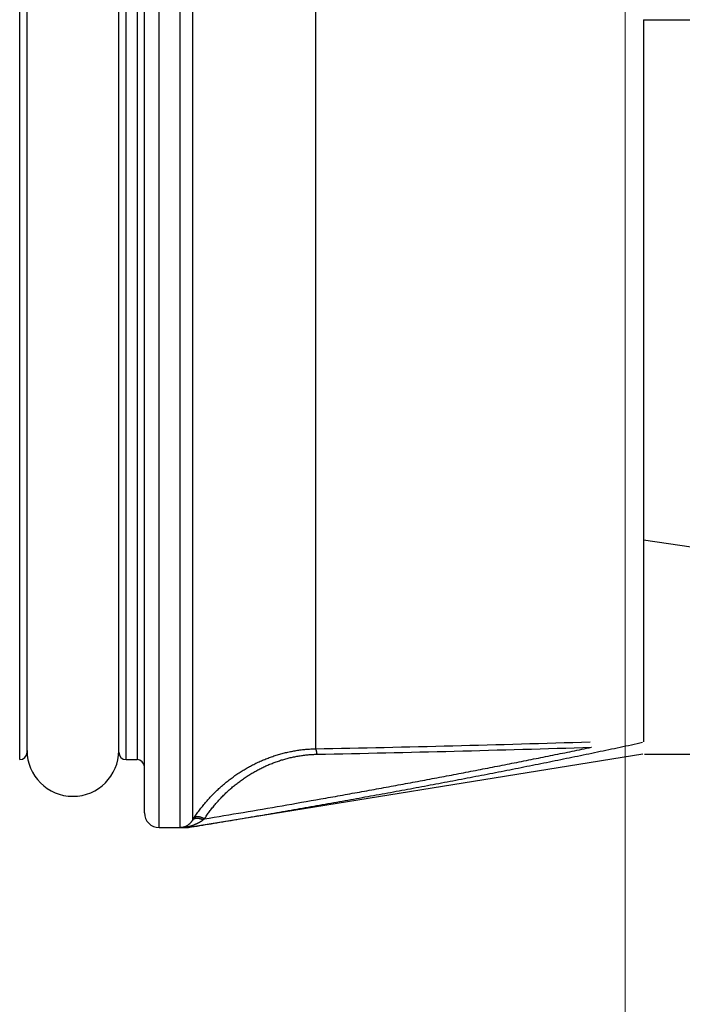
# Model space of a CAD drawing. Header units: millimetres. Extents: x 0 to 1300, y 0 to 891.
# Tile 83 of 124: x 331 to 349, y 434 to 461. Entities that reach past the tile are written whole.
import ezdxf

# ---------------------------------------------------------------- set-up
doc = ezdxf.new("R2010")
doc.units = ezdxf.units.MM
doc.header["$LTSCALE"] = 0.54643
doc.layers.add('NoLayerName_001', color=7, linetype='Continuous')
doc.layers.add('NoLayerName_003', color=7, linetype='Continuous')
doc.styles.get("Standard").update_dxf_attribs({"font": 'txt', "bigfont": 'extfont2'})
doc.dimstyles.get("Standard").update_dxf_attribs({"dimtxt": 2.5, "dimasz": 2.5, "dimexe": 1, "dimexo": 1, "dimtad": 1, "dimdec": 3, "dimzin": 0, "dimdsep": 46, "dimtxsty": 'Standard', "dimcen": 2.5, "dimadec": 3, "dimazin": 0, "dimtfac": 0.75, "dimtdec": 3, "dimtmove": 0, "dimatfit": 3, "dimfxl": 1, "dimarcsym": 0})

# ---------------------------------------------------------------- blocks, each defined once
blk = doc.blocks.new('_OPEN30')
at = {"color": 0, "linetype": 'ByBlock', "lineweight": -2}
for p, q in [((-1, 0.267949), (0, 0)), ((0, 0), (-1, -0.267949)), ((0, 0), (-1, 0))]:
    blk.add_line(p, q, dxfattribs=at)
blk = doc.blocks.new('*D141')
at = {"layer": 'Defpoints', "color": 0}
for p in [(407.535, 442.958), (316.535, 442.07), (316.535, 394.345)]:
    blk.add_point(p, dxfattribs=at)
at = {"layer": 'NoLayerName_001', "color": 0, "linetype": 'Continuous', "lineweight": 13}
for p, q in [((407.535, 439.958), (407.535, 391.345)), ((316.535, 439.07), (316.535, 391.345)), ((403.035, 394.345), (321.035, 394.345))]:
    blk.add_line(p, q, dxfattribs=at)
at = {"layer": 'NoLayerName_001', "color": 0, "lineweight": 13, "xscale": 4.5, "yscale": 4.5, "zscale": 4.5, "rotation": 180}
blk.add_blockref('_OPEN30', (316.535, 394.345), dxfattribs=at)
at = {"layer": 'NoLayerName_001', "color": 0, "lineweight": 13, "xscale": 4.5, "yscale": 4.5, "zscale": 4.5}
blk.add_blockref('_OPEN30', (407.535, 394.345), dxfattribs=at)
at = {"layer": 'NoLayerName_001', "color": 0, "lineweight": 13, "insert": (362.035, 402.705), "char_height": 10.5, "attachment_point": 5}
blk.add_mtext('\\W0.8000;91', dxfattribs=at)
blk = doc.blocks.new('*D142')
at = {"layer": 'Defpoints', "color": 0}
for p in [(347.035, 543.87), (519.535, 516.37), (347.035, 375.843)]:
    blk.add_point(p, dxfattribs=at)
at = {"layer": 'NoLayerName_001', "color": 0, "linetype": 'Continuous', "lineweight": 13}
for p, q in [((347.035, 540.87), (347.035, 372.843)), ((519.535, 513.37), (519.535, 372.843)), ((515.035, 375.843), (351.535, 375.843))]:
    blk.add_line(p, q, dxfattribs=at)
at = {"layer": 'NoLayerName_001', "color": 0, "lineweight": 13, "xscale": 4.5, "yscale": 4.5, "zscale": 4.5, "rotation": 180}
blk.add_blockref('_OPEN30', (347.035, 375.843), dxfattribs=at)
at = {"layer": 'NoLayerName_001', "color": 0, "lineweight": 13, "xscale": 4.5, "yscale": 4.5, "zscale": 4.5}
blk.add_blockref('_OPEN30', (519.535, 375.843), dxfattribs=at)
at = {"layer": 'NoLayerName_001', "color": 0, "lineweight": 13, "insert": (433.285, 385.138), "char_height": 10.5, "attachment_point": 5}
blk.add_mtext('\\W0.8000;１７３', dxfattribs=at)

msp = doc.modelspace()

# ---------------------------------------------------------------- linework, layer by layer
at = {"layer": 'NoLayerName_001', "color": 7, "linetype": 'Continuous', "lineweight": 25}
msp.add_arc((331.9845, 440.9696), 1.25, 180, 0, dxfattribs=at)
at = {"layer": 'NoLayerName_003', "color": 8, "linetype": 'Continuous', "lineweight": 25}
for p, q in [((334.3345, 438.8696), (334.3345, 482.8696)), ((334.9108, 438.8746), (334.9108, 482.8696)), ((335.2461, 482.6877), (335.2461, 439.0705)), ((330.5345, 440.7196), (330.5345, 481.0196)), ((333.4345, 440.7196), (333.4345, 481.0196)), ((333.7345, 481.0196), (333.7345, 440.7196)), ((338.5986, 480.8696), (338.5992, 441.0148))]:
    msp.add_line(p, q, dxfattribs=at)
at = {"layer": 'NoLayerName_003', "color": 7, "linetype": 'Continuous', "lineweight": 25}
for p, q in [((333.9345, 439.2696), (333.9345, 482.4696)), ((330.7345, 440.9196), (330.7345, 480.8196)), ((333.2345, 440.9196), (333.2345, 480.8196)), ((347.5345, 460.8696), (347.5345, 441.2061)), ((347.5345, 460.8696), (357.3941, 460.8696)), ((354.4511, 445.6853), (347.5345, 446.692)), ((347.5106, 440.8657), (335.1345, 438.8696)), ((347.5586, 440.8696), (405.9389, 440.8696)), ((333.4345, 440.7196), (333.7345, 440.7196)), ((334.3345, 438.8696), (335.1345, 438.8696)), ((335.1345, 438.8718), (335.1345, 438.8696))]:
    msp.add_line(p, q, dxfattribs=at)
at = {"layer": 'NoLayerName_003', "color": 8, "linetype": 'Continuous', "lineweight": 25}
for centre, radius, start, end in [((325.804, 1095.9752), 655.0854, 271.1191728, 271.7731912), ((325.8428, 1086.1733), 645.4344, 271.1359166, 271.7997683), ((339.4258, 433.8794), 6.4954, 126.42709, 126.85147)]:
    msp.add_arc(centre, radius, start, end, dxfattribs=at)
at = {"layer": 'NoLayerName_003', "color": 7, "linetype": 'Continuous', "lineweight": 25}
for centre, radius, start, end in [((330.5345, 440.9196), 0.2, 270, 0), ((333.4345, 440.9196), 0.2, 180, 270), ((333.7345, 440.5196), 0.2, 0, 90), ((334.3345, 439.2696), 0.4, 180, 270), ((338.4401, 437.0561), 3.7762, 146.79099, 147.76129)]:
    msp.add_arc(centre, radius, start, end, dxfattribs=at)
at = {"layer": 'NoLayerName_003', "color": 8, "linetype": 'Continuous', "lineweight": 25}
for points, knots in [([(335.1345, 438.8718), (335.3416, 438.9062), (335.7556, 438.9746), (336.3765, 439.0788), (336.9972, 439.1841), (337.6176, 439.2906), (338.2379, 439.3983), (338.8579, 439.5073), (339.4777, 439.6176), (340.0973, 439.7293), (340.7166, 439.8423), (341.3357, 439.9567), (341.9545, 440.0726), (342.573, 440.19), (343.1912, 440.309), (343.8092, 440.4295), (344.4267, 440.5518), (345.044, 440.6758), (345.6608, 440.8015), (346.2773, 440.9292), (346.8934, 441.0585), (347.3037, 441.1466), (347.509, 441.1904)], [0, 0, 0, 0, 0.6295342, 1.259071, 1.8886097, 2.5181501, 3.147692, 3.7772358, 4.4067816, 5.03633, 5.6658819, 6.2954383, 6.9249998, 7.5545642, 8.1841288, 8.8136916, 9.4432509, 10.0728055, 10.7023548, 11.3318985, 11.9614371, 12.5909713, 12.5909713, 12.5909713, 12.5909713]), ([(335.2807, 439.1243), (335.3053, 439.1608), (335.3539, 439.2344), (335.4317, 439.3413), (335.5124, 439.4462), (335.5965, 439.5486), (335.6836, 439.6483), (335.7738, 439.7453), (335.8669, 439.8396), (335.9629, 439.9308), (336.0617, 440.0191), (336.1631, 440.1042), (336.2672, 440.1861), (336.3737, 440.2647), (336.4826, 440.3399), (336.5939, 440.4116), (336.7074, 440.4798), (336.823, 440.5443), (336.9406, 440.6051), (337.0602, 440.662), (337.1816, 440.715), (337.3046, 440.764), (337.4293, 440.8089), (337.5555, 440.8495), (337.683, 440.8859), (337.8117, 440.9179), (337.9415, 440.9455), (338.0721, 440.9687), (338.2033, 440.9873), (338.335, 441.0013), (338.467, 441.0112), (338.5552, 441.0132), (338.5992, 441.0148)], [0, 0, 0, 0, 0.1321474, 0.2643998, 0.3967363, 0.5291352, 0.6615747, 0.7940332, 0.9264902, 1.0589279, 1.1913426, 1.3237365, 1.4561126, 1.5884753, 1.7208301, 1.8531848, 1.9855487, 2.1179264, 2.2503157, 2.3827167, 2.5151328, 2.6475713, 2.7800435, 2.9125655, 3.0451525, 3.1777828, 3.3104191, 3.4430248, 3.5755654, 3.7080089, 3.8403269, 3.9724949, 3.9724949, 3.9724949, 3.9724949]), ([(335.5688, 439.1056), (335.9214, 439.1649), (336.6266, 439.2825), (337.6836, 439.4639), (338.564, 439.6176), (339.268, 439.7425), (339.7958, 439.8371), (340.3235, 439.9327), (340.8509, 440.0293), (341.3782, 440.1269), (341.9053, 440.2256), (342.4322, 440.3254), (342.9589, 440.4263), (343.4853, 440.5284), (344.0115, 440.6316), (344.5375, 440.7361), (345.0632, 440.8418), (345.5886, 440.9486), (345.9387, 441.0211), (346.1137, 441.0572)], [0, 0, 0, 0, 1.0724295, 2.1448643, 3.2173235, 3.753564, 4.2898095, 4.8260581, 5.3623082, 5.8985584, 6.4348076, 6.9710545, 7.5072984, 8.0435386, 8.5797746, 9.1160061, 9.6522331, 10.1884556, 10.7246741, 10.7246741, 10.7246741, 10.7246741]), ([(335.5688, 439.1056), (335.5917, 439.1395), (335.6366, 439.2076), (335.7085, 439.3068), (335.7831, 439.4041), (335.8608, 439.499), (335.9413, 439.5916), (336.0246, 439.6816), (336.1107, 439.7691), (336.1994, 439.8538), (336.2906, 439.9358), (336.3844, 440.0149), (336.4805, 440.091), (336.5789, 440.1641), (336.6796, 440.2341), (336.7824, 440.3009), (336.8873, 440.3644), (336.9942, 440.4246), (337.103, 440.4813), (337.2135, 440.5344), (337.3258, 440.584), (337.4396, 440.6298), (337.5549, 440.6718), (337.6716, 440.7098), (337.7897, 440.7439), (337.9088, 440.774), (338.0289, 440.7999), (338.1498, 440.8217), (338.2713, 440.8394), (338.3933, 440.8526), (338.5156, 440.8621), (338.5972, 440.8641), (338.638, 440.8657)], [0, 0, 0, 0, 0.1224018, 0.2448991, 0.3674726, 0.4901023, 0.6127684, 0.7354513, 0.8581323, 0.9807958, 1.1034387, 1.2260631, 1.3486721, 1.4712696, 1.5938611, 1.716454, 1.8390572, 1.9616738, 2.0843011, 2.2069391, 2.3295914, 2.4522656, 2.5749734, 2.6977313, 2.8205538, 2.9434177, 3.066287, 3.1891268, 3.311904, 3.4345884, 3.5571534, 3.6795766, 3.6795766, 3.6795766, 3.6795766]), ([(338.638, 440.8657), (338.6377, 440.8677), (338.6373, 440.8719), (338.6366, 440.8781), (338.6358, 440.8843), (338.635, 440.8905), (338.6342, 440.8967), (338.6333, 440.9029), (338.6324, 440.9091), (338.6314, 440.9153), (338.6304, 440.9215), (338.6293, 440.9276), (338.6282, 440.9338), (338.627, 440.9399), (338.6257, 440.946), (338.6244, 440.952), (338.6229, 440.9581), (338.6214, 440.9641), (338.6198, 440.9701), (338.6181, 440.976), (338.6163, 440.9819), (338.6143, 440.9878), (338.612, 440.9937), (338.6095, 440.9996), (338.6067, 441.0053), (338.6034, 441.0107), (338.6001, 441.0134), (338.5986, 441.0148)], [0, 0, 0, 0, 0.00624086, 0.01249038, 0.0187465, 0.02500723, 0.03127063, 0.03753486, 0.04379817, 0.05005889, 0.05631547, 0.06256649, 0.06881065, 0.07504678, 0.0812739, 0.08749117, 0.09369792, 0.09989369, 0.10607861, 0.11226101, 0.11845818, 0.12468998, 0.13097902, 0.13735066, 0.14376054, 0.15005167, 0.156236, 0.156236, 0.156236, 0.156236]), ([(334.9108, 438.8746), (334.9175, 438.8747), (334.931, 438.8748), (334.9511, 438.8765), (334.9711, 438.8793), (334.9911, 438.8833), (335.0108, 438.8883), (335.0304, 438.8943), (335.0495, 438.9014), (335.0683, 438.9095), (335.0867, 438.9186), (335.1045, 438.9286), (335.1218, 438.9394), (335.1384, 438.9512), (335.1544, 438.9638), (335.1697, 438.9771), (335.1842, 438.9912), (335.1981, 439.0059), (335.2113, 439.0212), (335.2237, 439.0371), (335.2354, 439.0535), (335.2425, 439.0649), (335.2461, 439.0705)], [0, 0, 0, 0, 0.02009836, 0.04027384, 0.0605251, 0.0808459, 0.10122602, 0.12165203, 0.14210813, 0.16257693, 0.18304016, 0.20347948, 0.22387718, 0.24422281, 0.26452594, 0.28479669, 0.30504109, 0.32526149, 0.34545692, 0.36562349, 0.38575478, 0.4058422, 0.4058422, 0.4058422, 0.4058422]), ([(335.0348, 438.8731), (335.0409, 438.8743), (335.0531, 438.8767), (335.0713, 438.8806), (335.0895, 438.8847), (335.1076, 438.8891), (335.1257, 438.8937), (335.1437, 438.8985), (335.1617, 438.9035), (335.1796, 438.9088), (335.1974, 438.9143), (335.2152, 438.92), (335.2329, 438.926), (335.2505, 438.9322), (335.2681, 438.9386), (335.2855, 438.9453), (335.3029, 438.9522), (335.3201, 438.9593), (335.3372, 438.9668), (335.3542, 438.9744), (335.3711, 438.9823), (335.3823, 438.9878), (335.3878, 438.9905)], [0, 0, 0, 0, 0.01863107, 0.0372613, 0.05589381, 0.0745315, 0.09317705, 0.11183259, 0.13049712, 0.14916838, 0.16784425, 0.18652277, 0.20520213, 0.22388071, 0.24255703, 0.26122983, 0.27989802, 0.29856072, 0.31721722, 0.33586706, 0.35450998, 0.37314594, 0.37314594, 0.37314594, 0.37314594]), ([(335.5302, 439.0769), (335.5266, 439.0786), (335.5193, 439.082), (335.5082, 439.0868), (335.497, 439.0913), (335.4856, 439.0955), (335.4742, 439.0995), (335.4626, 439.1032), (335.451, 439.1065), (335.4392, 439.1096), (335.4274, 439.1124), (335.4155, 439.1149), (335.4035, 439.1169), (335.3914, 439.1184), (335.3793, 439.1195), (335.3672, 439.1199), (335.355, 439.1197), (335.3428, 439.1188), (335.3306, 439.1171), (335.3184, 439.1146), (335.3063, 439.1112), (335.2945, 439.107), (335.2831, 439.1018), (335.2723, 439.0956), (335.2624, 439.0884), (335.2534, 439.0802), (335.2486, 439.0737), (335.2461, 439.0706)], [0, 0, 0, 0, 0.01208507, 0.02417034, 0.03625873, 0.04835314, 0.06045651, 0.07257181, 0.08470203, 0.09685015, 0.10901405, 0.12118134, 0.1333426, 0.14549412, 0.15763877, 0.16978687, 0.18195701, 0.19417679, 0.20648333, 0.21892271, 0.23148668, 0.24407412, 0.25659443, 0.26898503, 0.28122064, 0.29332435, 0.30537914, 0.30537914, 0.30537914, 0.30537914]), ([(335.5688, 439.1056), (335.5653, 439.1075), (335.5581, 439.1114), (335.5472, 439.1168), (335.5361, 439.1221), (335.525, 439.1271), (335.5137, 439.1318), (335.5024, 439.1363), (335.491, 439.1405), (335.4796, 439.1444), (335.4681, 439.1481), (335.4566, 439.1515), (335.4449, 439.1545), (335.4331, 439.1571), (335.4211, 439.1592), (335.4088, 439.1609), (335.3962, 439.1619), (335.3834, 439.1624), (335.3703, 439.1621), (335.3572, 439.1612), (335.3442, 439.1593), (335.3316, 439.1565), (335.3196, 439.1526), (335.3082, 439.1476), (335.2978, 439.1412), (335.2882, 439.1337), (335.2833, 439.1273), (335.2807, 439.1243)], [0, 0, 0, 0, 0.01218129, 0.02438847, 0.03660887, 0.04882966, 0.06103782, 0.07322023, 0.08536372, 0.09745508, 0.10948707, 0.12148706, 0.13349848, 0.14557035, 0.15775779, 0.17012219, 0.18273119, 0.19563862, 0.20875423, 0.2219299, 0.23503461, 0.24796129, 0.26063566, 0.27302808, 0.28516813, 0.29716079, 0.30919936, 0.30919936, 0.30919936, 0.30919936]), ([(335.3878, 438.9905), (335.3912, 438.9922), (335.3978, 438.9955), (335.4077, 439.0006), (335.4175, 439.0058), (335.4273, 439.0111), (335.437, 439.0165), (335.4467, 439.022), (335.4563, 439.0276), (335.4658, 439.0334), (335.4752, 439.0392), (335.4846, 439.0452), (335.4939, 439.0513), (335.5032, 439.0575), (335.5123, 439.0639), (335.5213, 439.0703), (335.5273, 439.0747), (335.5302, 439.0769)], [0, 0, 0, 0, 0.0111076, 0.02222217, 0.03334209, 0.04446584, 0.05559204, 0.06671943, 0.07784689, 0.08897341, 0.10009815, 0.11122042, 0.12233967, 0.13345554, 0.1445678, 0.15567642, 0.16678156, 0.16678156, 0.16678156, 0.16678156])]:
    msp.add_open_spline(points, degree=3, knots=knots, dxfattribs=at)
at = {"layer": 'NoLayerName_003', "color": 7, "linetype": 'Continuous', "lineweight": 25}
for points, knots in [([(335.0339, 438.8731), (335.0257, 438.8731), (335.0114, 438.8732), (334.9908, 438.8733), (334.9744, 438.8735), (334.9601, 438.8736), (334.9478, 438.8738), (334.9354, 438.874), (334.9252, 438.8742), (334.917, 438.8744), (334.9129, 438.8745), (334.9108, 438.8746)], [0, 0, 0, 0, 0.02462437, 0.04309288, 0.06156166, 0.07387417, 0.0861866, 0.09849893, 0.11081116, 0.11696726, 0.12312336, 0.12312336, 0.12312336, 0.12312336]), ([(335.1345, 438.8718), (335.1338, 438.872), (335.132, 438.8726), (335.1293, 438.8716), (335.1266, 438.8718), (335.1243, 438.8721), (335.122, 438.8725), (335.1197, 438.8726), (335.1172, 438.8726), (335.1146, 438.8726), (335.112, 438.8725), (335.1094, 438.8725), (335.1068, 438.8725), (335.1043, 438.8725), (335.101, 438.8726), (335.0977, 438.8727), (335.0943, 438.8727), (335.0918, 438.8728), (335.0893, 438.8728), (335.086, 438.8728), (335.0818, 438.8728), (335.0725, 438.8729), (335.0566, 438.8729), (335.0423, 438.873), (335.0339, 438.8731)], [0, 0, 0, 0, 0.0023148, 0.0055702, 0.00810755, 0.01033316, 0.01257048, 0.01496832, 0.01749397, 0.02009686, 0.02272222, 0.02531741, 0.0278685, 0.03038622, 0.03288144, 0.03784694, 0.04033615, 0.04283322, 0.04533723, 0.04784728, 0.05288181, 0.05792942, 0.07559577, 0.10073747, 0.10073747, 0.10073747, 0.10073747])]:
    msp.add_open_spline(points, degree=3, knots=knots, dxfattribs=at)

# ---------------------------------------------------------------- dimensions: what is measured, and where the dimension line sits
at = {"layer": 'NoLayerName_001', "color": 3, "linetype": 'Continuous', "lineweight": 13}
for base, p1, p2, text, picture, middle in [((347.0345, 375.8435), (519.5345, 516.3696), (347.0345, 543.8696), '\\W0.8000;１７３', '*D142', (433.2845, 375.8435)), ((316.5345, 394.3447), (407.5345, 442.9578), (316.5345, 442.0696), '\\W0.8000;<>', '*D141', (362.0345, 394.3447))]:
    dim = msp.add_linear_dim(base=base, p1=p1, p2=p2, angle=180, text=text, dimstyle='Standard', override={"dimtxt": 10.5, "dimasz": 4.5, "dimexe": 3, "dimexo": 3, "dimgap": 3, "dimzin": 8, "dimblk": 'OPEN30', "dimclrd": 0, "dimclre": 0, "dimclrt": 0, "dimtp": 0, "dimtm": 0, "dimlwd": 13, "dimlwe": 13}, dxfattribs=at)
    dim.commit()
    dim.dimension.update_dxf_attribs({"geometry": picture, "text_midpoint": middle, "dimtype": 160})

doc.saveas('drawing.dxf')
